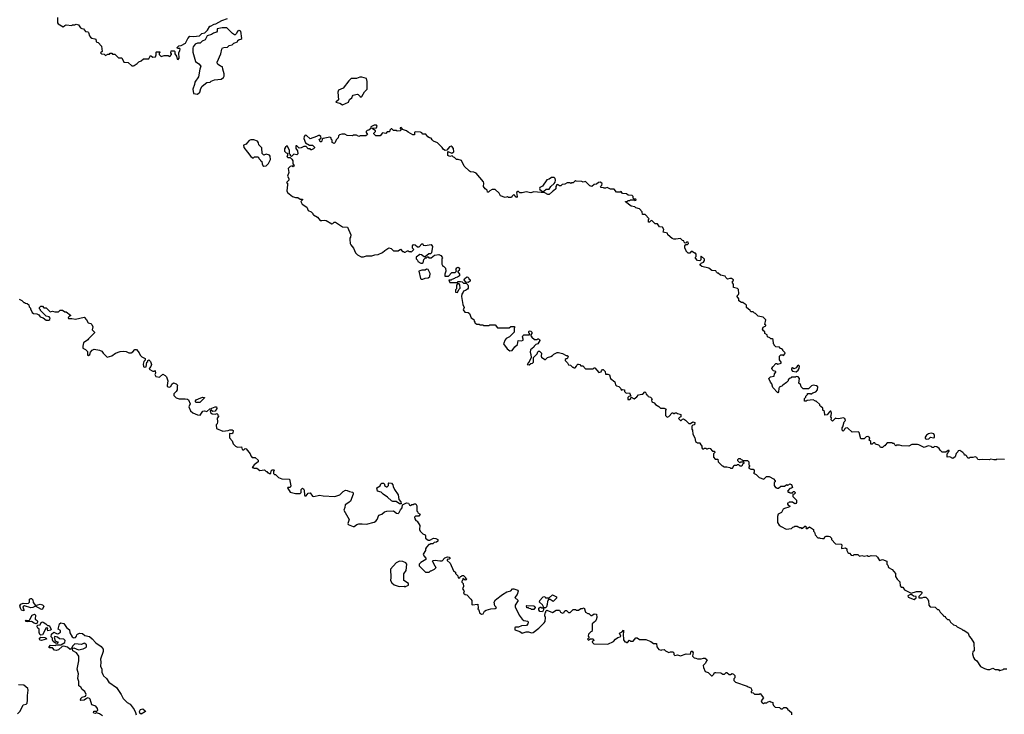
# Model space of a CAD drawing. Extents: x 2029826 to 2248070, y 228728 to 402406.
# Tile 186 of 256: x 2122271 to 2135032, y 344630 to 353636. Entities that reach past the tile are written whole.
import ezdxf

# ---------------------------------------------------------------- set-up
doc = ezdxf.new("R2010")
doc.units = 0

msp = doc.modelspace()

# ---------------------------------------------------------------- linework, layer by layer
at = {"layer": '0CON10XD'}
for points in [[(2122760, 353665), (2122760, 353595), (2122771, 353581), (2122835, 353542), (2122855, 353560), (2122875, 353568), (2122945, 353560), (2122955, 353570), (2122985, 353570), (2123005, 353578), (2123035, 353568), (2123061, 353531), (2123075, 353520), (2123098, 353518), (2123122, 353482), (2123155, 353478), (2123165, 353470), (2123178, 353428), (2123191, 353411), (2123208, 353398), (2123245, 353388), (2123260, 353385), (2123262, 353352), (2123272, 353342), (2123288, 353338), (2123332, 353292), (2123340, 353225), (2123320, 353205), (2123332, 353192), (2123365, 353190), (2123385, 353172), (2123413, 353187), (2123435, 353190), (2123445, 353200), (2123465, 353200), (2123475, 353190), (2123505, 353190), (2123553, 353143), (2123595, 353140), (2123620, 353085), (2123675, 353082), (2123725, 353038), (2123745, 353037)], [(2123745, 353037), (2123755, 353042), (2123793, 353067), (2123815, 353090), (2123845, 353100), (2123875, 353130), (2123945, 353130), (2123965, 353170), (2123995, 353150), (2124030, 353155), (2124042, 353178), (2124040, 353215), (2124045, 353220), (2124085, 353220), (2124090, 353215), (2124080, 353205), (2124080, 353185), (2124105, 353160), (2124145, 353172), (2124195, 353170), (2124202, 353162), (2124215, 353160), (2124240, 353185), (2124240, 353195), (2124230, 353205), (2124235, 353230), (2124275, 353230), (2124280, 353225), (2124280, 353195), (2124302, 353162), (2124310, 353125), (2124325, 353120), (2124337, 353135), (2124332, 353205), (2124348, 353235), (2124350, 353255), (2124345, 353260), (2124315, 353260), (2124310, 353275), (2124333, 353297), (2124365, 353300), (2124418, 353332), (2124449, 353391), (2124475, 353420), (2124525, 353418), (2124600, 353425), (2124630, 353455), (2124670, 353465), (2124705, 353500), (2124735, 353550), (2124745, 353550), (2124793, 353577), (2124815, 353580), (2124893, 353627), (2124965, 353652)], [(2124575, 352672), (2124606, 352694), (2124619, 352745), (2124636, 352774), (2124695, 352820), (2124740, 352825), (2124752, 352838), (2124796, 352854), (2124884, 352866), (2124912, 352885), (2124922, 352905), (2124922, 352935), (2124902, 352995), (2124900, 353025), (2124875, 353032), (2124845, 353053), (2124834, 353065), (2124829, 353085), (2124880, 353195), (2124893, 353255), (2124901, 353269), (2124915, 353276), (2124965, 353278), (2124985, 353300), (2125025, 353310), (2125045, 353332), (2125095, 353350), (2125100, 353365), (2125115, 353380), (2125138, 353382), (2125148, 353392), (2125138, 353488), (2125125, 353490), (2125115, 353500), (2125108, 353492), (2125092, 353488), (2125080, 353455), (2125065, 353440), (2125055, 353440), (2125030, 353455), (2124955, 353530), (2124895, 353532), (2124832, 353518), (2124830, 353485), (2124820, 353475), (2124785, 353462), (2124755, 353443), (2124700, 353425), (2124677, 353373), (2124635, 353358), (2124608, 353332), (2124575, 353331), (2124545, 353317), (2124520, 353285), (2124513, 353265), (2124514, 353214), (2124548, 353095), (2124595, 353063), (2124617, 353035), (2124607, 352995), (2124590, 352895), (2124540, 352825), (2124538, 352795), (2124514, 352735), (2124525, 352678), (2124575, 352672)], [(2126455, 352533), (2126533, 352567), (2126547, 352603), (2126575, 352622), (2126584, 352646), (2126595, 352657), (2126645, 352671), (2126659, 352665), (2126685, 352638), (2126695, 352632), (2126705, 352638), (2126739, 352701), (2126774, 352735), (2126776, 352835), (2126765, 352872), (2126705, 352892), (2126678, 352892), (2126635, 352873), (2126565, 352872), (2126538, 352845), (2126465, 352748), (2126405, 352722), (2126394, 352695), (2126402, 352598), (2126370, 352565), (2126422, 352552), (2126455, 352533)], [(2131098, 350472), (2131102, 350478), (2131135, 350490), (2131148, 350515), (2131145, 350530), (2131105, 350570), (2131100, 350565), (2131098, 350522), (2131085, 350510), (2131055, 350512), (2131030, 350545), (2131030, 350555), (2131040, 350565), (2131040, 350595), (2131028, 350608), (2131015, 350610), (2130985, 350630), (2130975, 350630), (2130955, 350610), (2130935, 350610), (2130910, 350635), (2130910, 350645), (2130893, 350673), (2130890, 350705), (2130905, 350720), (2130925, 350720), (2130940, 350735), (2130935, 350750), (2130915, 350750), (2130908, 350742), (2130895, 350740), (2130882, 350752), (2130878, 350768), (2130862, 350772), (2130835, 350800), (2130775, 350788), (2130748, 350788), (2130725, 350800), (2130670, 350845), (2130665, 350870), (2130612, 350882), (2130618, 350915), (2130600, 350945), (2130562, 350952), (2130535, 350990), (2130505, 350990), (2130465, 351030), (2130452, 351028), (2130435, 351010), (2130422, 351012), (2130420, 351045), (2130430, 351055), (2130378, 351108), (2130342, 351112), (2130340, 351145), (2130302, 351182), (2130258, 351198), (2130245, 351210), (2130195, 351220), (2130122, 351272), (2130123, 351277), (2130145, 351280), (2130155, 351290), (2130175, 351290), (2130185, 351300), (2130235, 351300), (2130245, 351290), (2130260, 351295), (2130258, 351308), (2130235, 351310), (2130222, 351322), (2130220, 351345), (2130208, 351358), (2130155, 351360), (2130135, 351380), (2130085, 351382), (2130065, 351410), (2130055, 351400), (2130005, 351400), (2129977, 351437), (2129928, 351438), (2129885, 351460), (2129865, 351450), (2129845, 351450), (2129837, 351457), (2129805, 351462), (2129800, 351475), (2129815, 351490), (2129818, 351508), (2129816, 351516), (2129795, 351528), (2129774, 351526), (2129747, 351503), (2129715, 351498), (2129685, 351472), (2129661, 351481), (2129606, 351536), (2129575, 351530), (2129555, 351538), (2129485, 351540), (2129475, 351550), (2129445, 351520), (2129425, 351520), (2129415, 351510), (2129405, 351520), (2129365, 351520), (2129337, 351503), (2129303, 351497), (2129285, 351480), (2129265, 351480), (2129252, 351492), (2129245, 351500), (2129230, 351495), (2129230, 351485), (2129220, 351475), (2129218, 351442), (2129190, 351415), (2129175, 351410), (2129135, 351370), (2129115, 351370), (2129075, 351392), (2128935, 351402), (2128895, 351392), (2128835, 351402), (2128785, 351390), (2128755, 351390), (2128735, 351410), (2128725, 351410), (2128710, 351395), (2128720, 351345), (2128708, 351332), (2128692, 351342), (2128688, 351358), (2128675, 351370), (2128650, 351345), (2128645, 351330), (2128605, 351330), (2128595, 351340), (2128565, 351330), (2128502, 351352), (2128486, 351386), (2128435, 351432), (2128395, 351432), (2128362, 351418), (2128345, 351400), (2128335, 351400), (2128330, 351425), (2128304, 351444), (2128280, 351475), (2128288, 351515), (2128280, 351535), (2128188, 351645), (2128155, 351660), (2128115, 351662), (2128100, 351670), (2128030, 351735), (2127995, 351810), (2127955, 351822), (2127933, 351823), (2127908, 351848), (2127892, 351852), (2127875, 351870), (2127847, 351863), (2127822, 351875), (2127822, 351928), (2127873, 351907), (2127897, 351923), (2127893, 351965), (2127878, 351988), (2127865, 351994), (2127843, 351987), (2127808, 351942), (2127785, 351940), (2127764, 351954), (2127748, 351978), (2127685, 352040), (2127635, 352060), (2127615, 352080), (2127605, 352100), (2127583, 352103), (2127560, 352115), (2127535, 352150), (2127495, 352150), (2127485, 352170), (2127465, 352178), (2127398, 352182), (2127388, 352172), (2127388, 352142), (2127365, 352143), (2127307, 352177), (2127286, 352196), (2127232, 352212), (2127230, 352225), (2127215, 352240), (2127200, 352235), (2127200, 352225), (2127210, 352215), (2127207, 352193), (2127165, 352190), (2127155, 352200), (2127115, 352200), (2127095, 352220), (2127085, 352220), (2127070, 352205), (2127065, 352180), (2127035, 352180), (2127015, 352160), (2126975, 352170), (2126945, 352130), (2126885, 352130), (2126860, 352155), (2126862, 352165), (2126882, 352185), (2126882, 352195), (2126840, 352225), (2126845, 352230), (2126895, 352232), (2126902, 352255), (2126895, 352267), (2126865, 352270), (2126820, 352245), (2126820, 352225), (2126798, 352202), (2126773, 352197), (2126762, 352188), (2126760, 352175), (2126780, 352145), (2126755, 352130), (2126685, 352130), (2126665, 352122), (2126635, 352140), (2126595, 352140), (2126585, 352130), (2126515, 352132), (2126485, 352150), (2126445, 352150), (2126418, 352142), (2126402, 352128), (2126398, 352102), (2126372, 352078), (2126360, 352045), (2126345, 352032), (2126322, 352042), (2126320, 352075), (2126310, 352085), (2126310, 352105), (2126292, 352112), (2126203, 352097), (2126190, 352085), (2126188, 352062), (2126178, 352052), (2126165, 352050), (2126154, 352085), (2126169, 352091), (2126180, 352105), (2126172, 352122), (2126156, 352136), (2126145, 352136), (2126119, 352121), (2126035, 352092), (2125990, 352135), (2125973, 352137), (2125958, 352122), (2125952, 352095), (2125975, 352040), (2126028, 352008), (2126067, 352007), (2126090, 351985), (2126090, 351975), (2126078, 351962), (2126055, 351950), (2126045, 351950), (2126035, 351960), (2126005, 351960), (2125995, 351980), (2125985, 351990), (2125955, 351990), (2125917, 351973), (2125895, 351970), (2125865, 352000), (2125852, 351998), (2125850, 351965), (2125870, 351935), (2125878, 351895), (2125865, 351882), (2125825, 351890), (2125795, 351860), (2125782, 351872), (2125780, 351885), (2125770, 351895), (2125770, 351945), (2125738, 351998), (2125717, 351983), (2125705, 351960), (2125703, 351933), (2125725, 351910), (2125740, 351905), (2125740, 351875), (2125732, 351862), (2125745, 351850), (2125775, 351850), (2125798, 351828), (2125810, 351805), (2125810, 351765), (2125830, 351745), (2125815, 351730), (2125805, 351740), (2125778, 351732), (2125750, 351705), (2125760, 351655), (2125742, 351605), (2125760, 351575), (2125760, 351555), (2125730, 351525), (2125740, 351515), (2125742, 351495), (2125732, 351415), (2125742, 351395), (2125805, 351343), (2125845, 351330), (2125875, 351330), (2125905, 351310), (2125938, 351308), (2125938, 351302), (2125913, 351277), (2125930, 351245), (2125993, 351203), (2126011, 351161), (2126050, 351145), (2126070, 351125), (2126070, 351115), (2126080, 351105), (2126130, 351075), (2126164, 351034), (2126185, 351030), (2126215, 351037), (2126245, 351030), (2126315, 350990), (2126328, 350992), (2126345, 351010), (2126365, 351010), (2126455, 350952), (2126520, 350945), (2126562, 350845), (2126560, 350815), (2126550, 350805), (2126548, 350785), (2126552, 350735), (2126562, 350715), (2126598, 350675), (2126622, 350615), (2126649, 350589), (2126697, 350563), (2126725, 350562), (2126765, 350572), (2126835, 350572), (2126875, 350588), (2126915, 350592), (2126975, 350618), (2127002, 350645), (2127055, 350677), (2127085, 350670), (2127115, 350640), (2127175, 350640), (2127205, 350660), (2127232, 350632), (2127245, 350630), (2127255, 350620), (2127265, 350620), (2127295, 350640), (2127305, 350640), (2127315, 350630), (2127335, 350630), (2127345, 350620), (2127380, 350655), (2127360, 350675), (2127360, 350705), (2127375, 350720), (2127397, 350717), (2127425, 350690), (2127448, 350692), (2127485, 350730), (2127498, 350728), (2127502, 350712), (2127525, 350708), (2127605, 350720), (2127622, 350695), (2127610, 350615), (2127595, 350600), (2127575, 350600), (2127525, 350560), (2127515, 350560), (2127477, 350587), (2127455, 350590), (2127410, 350555), (2127410, 350535), (2127428, 350518), (2127432, 350502), (2127468, 350478), (2127492, 350478), (2127500, 350485), (2127510, 350525), (2127532, 350548), (2127545, 350550), (2127555, 350560), (2127565, 350560), (2127575, 350550), (2127605, 350550), (2127648, 350582), (2127705, 350592), (2127729, 350579), (2127747, 350557), (2127750, 350545), (2127740, 350535), (2127742, 350465), (2127755, 350440), (2127765, 350440), (2127790, 350415), (2127792, 350375), (2127780, 350335), (2127782, 350312), (2127828, 350312), (2127872, 350358), (2127915, 350360), (2127928, 350372), (2127930, 350385), (2127922, 350395), (2127935, 350418), (2127955, 350428), (2127972, 350415), (2127967, 350383), (2127950, 350375), (2127950, 350365), (2127972, 350335), (2127970, 350315), (2127945, 350298), (2127915, 350290), (2127908, 350282), (2127872, 350268), (2127865, 350260), (2127832, 350258), (2127840, 350235), (2127845, 350230), (2127945, 350230), (2127955, 350240), (2127985, 350242)], [(2125437, 351737), (2125465, 351742), (2125495, 351770), (2125508, 351795), (2125520, 351825), (2125517, 351867), (2125507, 351877), (2125465, 351890), (2125435, 351880), (2125412, 351902), (2125410, 351975), (2125370, 352015), (2125367, 352037), (2125355, 352060), (2125305, 352078), (2125265, 352077), (2125245, 352068), (2125214, 352036), (2125205, 352020), (2125172, 352008), (2125175, 351980), (2125225, 351920), (2125265, 351860), (2125295, 351842), (2125313, 351857), (2125358, 351858), (2125370, 351845), (2125370, 351835), (2125390, 351815), (2125390, 351805), (2125410, 351795), (2125412, 351765), (2125422, 351745), (2125437, 351737)], [(2129045, 351408), (2129065, 351412), (2129095, 351439), (2129135, 351437), (2129155, 351472), (2129199, 351511), (2129210, 351530), (2129214, 351555), (2129210, 351575), (2129198, 351588), (2129165, 351591), (2129135, 351568), (2129101, 351559), (2129045, 351477), (2129011, 351459), (2129008, 351445), (2129012, 351435), (2129045, 351408)], [(2127475, 350272), (2127495, 350273), (2127525, 350286), (2127565, 350288), (2127588, 350305), (2127593, 350343), (2127565, 350398), (2127545, 350402), (2127525, 350388), (2127485, 350388), (2127442, 350375), (2127465, 350280), (2127475, 350272)], [(2135035, 347932), (2134935, 347938), (2134925, 347930), (2134895, 347930), (2134855, 347940), (2134835, 347930), (2134745, 347932), (2134715, 347928), (2134690, 347935), (2134675, 347960), (2134655, 347968), (2134625, 347960), (2134585, 347960), (2134575, 347950), (2134565, 347950), (2134550, 347965), (2134548, 347978), (2134535, 347990), (2134515, 347990), (2134510, 348005), (2134493, 348023), (2134455, 348050), (2134432, 348048), (2134430, 348035), (2134408, 348012), (2134395, 347970), (2134365, 347948), (2134325, 347970), (2134290, 347965), (2134290, 348005), (2134300, 348015), (2134302, 348028), (2134318, 348042), (2134315, 348050), (2134305, 348050), (2134272, 348028), (2134225, 348030), (2134200, 348055), (2134188, 348078), (2134157, 348097), (2134125, 348100), (2134115, 348090), (2134095, 348090), (2134085, 348100), (2134045, 348110), (2133995, 348090), (2133922, 348122), (2133905, 348128), (2133835, 348130), (2133795, 348108), (2133705, 348110), (2133675, 348120), (2133635, 348120), (2133625, 348110), (2133612, 348122), (2133605, 348140), (2133585, 348140), (2133575, 348150), (2133515, 348150), (2133490, 348125), (2133485, 348110), (2133475, 348110), (2133455, 348090), (2133425, 348090), (2133420, 348105), (2133405, 348120), (2133362, 348132), (2133355, 348150), (2133335, 348150), (2133318, 348132), (2133302, 348132), (2133300, 348165), (2133280, 348185), (2133290, 348215), (2133265, 348230), (2133242, 348228), (2133215, 348200), (2133172, 348202), (2133152, 348282), (2133142, 348292), (2133058, 348288), (2133005, 348340), (2132995, 348342), (2132972, 348338), (2132960, 348325), (2132958, 348312), (2132942, 348302), (2132930, 348315), (2132930, 348345), (2132940, 348355), (2132958, 348422), (2132972, 348438), (2132963, 348463), (2132945, 348472), (2132885, 348460), (2132853, 348463), (2132845, 348470), (2132805, 348432), (2132788, 348448), (2132790, 348475), (2132780, 348495), (2132787, 348503), (2132792, 348535), (2132785, 348560), (2132775, 348560), (2132762, 348548), (2132738, 348512), (2132705, 348510), (2132700, 348555), (2132680, 348575), (2132678, 348598), (2132652, 348622), (2132640, 348635), (2132640, 348645), (2132595, 348690), (2132585, 348690), (2132555, 348708), (2132475, 348700), (2132465, 348690), (2132442, 348692), (2132440, 348725), (2132458, 348742), (2132460, 348755), (2132480, 348775), (2132482, 348788), (2132515, 348788), (2132525, 348780), (2132552, 348798), (2132591, 348809), (2132612, 348835), (2132614, 348874), (2132597, 348887), (2132554, 348896), (2132532, 348888), (2132495, 348850), (2132425, 348850), (2132400, 348875), (2132390, 348905), (2132370, 348925), (2132378, 348985), (2132360, 349005), (2132335, 349010), (2132325, 349000), (2132275, 349000), (2132268, 348992), (2132255, 348990), (2132230, 348965), (2132230, 348955), (2132209, 348931), (2132161, 348899), (2132147, 348883), (2132115, 348870), (2132108, 348855), (2132107, 348813), (2132095, 348800), (2132030, 348865), (2132020, 348915), (2132000, 348935), (2131980, 348985), (2132003, 349007), (2132048, 349012), (2132052, 349045), (2132070, 349065), (2132070, 349075), (2132040, 349085), (2132022, 349102), (2132020, 349115), (2132030, 349135), (2132072, 349178), (2132085, 349180), (2132095, 349170), (2132138, 349182), (2132140, 349195), (2132120, 349225), (2132118, 349272), (2132135, 349290), (2132155, 349290), (2132168, 349282), (2132188, 349302), (2132190, 349315), (2132160, 349345), (2132160, 349355), (2132145, 349370), (2132132, 349372), (2132118, 349388), (2132070, 349395), (2132050, 349415), (2132050, 349425), (2132040, 349435), (2132038, 349488), (2132025, 349500), (2132005, 349500), (2131995, 349510), (2131962, 349522), (2131958, 349548), (2131930, 349565), (2131928, 349588), (2131911, 349601), (2131898, 349625), (2131905, 349650), (2131940, 349665), (2131940, 349675), (2131930, 349685), (2131940, 349745), (2131928, 349758), (2131905, 349780), (2131842, 349792), (2131808, 349828), (2131792, 349832), (2131778, 349848), (2131745, 349850), (2131740, 349865), (2131690, 349905), (2131690, 349935), (2131678, 349948), (2131665, 349950), (2131645, 349970), (2131625, 349970), (2131592, 349992), (2131590, 350015), (2131570, 350045), (2131570, 350055), (2131587, 350073), (2131590, 350085), (2131587, 350137), (2131572, 350152), (2131522, 350162), (2131520, 350205), (2131510, 350225), (2131510, 350245), (2131520, 350255), (2131520, 350265), (2131495, 350282), (2131475, 350282), (2131445, 350270), (2131422, 350292), (2131415, 350310), (2131355, 350322), (2131325, 350350), (2131315, 350350), (2131302, 350362), (2131295, 350380), (2131243, 350383), (2131202, 350412), (2131110, 350435), (2131092, 350455), (2131090, 350465), (2131098, 350472)], [(2128085, 350230), (2128052, 350232), (2128033, 350263), (2128035, 350278), (2128065, 350300), (2128078, 350298), (2128090, 350285), (2128090, 350275), (2128110, 350265), (2128110, 350245), (2128085, 350230)], [(2127945, 350100), (2127962, 350138), (2127980, 350155), (2127977, 350197), (2127965, 350210), (2127945, 350210), (2127930, 350195), (2127930, 350145), (2127920, 350135), (2127920, 350105), (2127945, 350100)], [(2127985, 350242), (2128007, 350237), (2128025, 350220), (2128058, 350218), (2128078, 350198), (2128083, 350185), (2128083, 350157), (2128075, 350140), (2128047, 350123), (2128022, 350118), (2128020, 350105), (2128001, 350079), (2127996, 350045), (2128004, 349994), (2128013, 349943), (2128030, 349905), (2128020, 349875), (2128042, 349842), (2128085, 349840), (2128100, 349825), (2128122, 349772), (2128158, 349748), (2128160, 349725), (2128170, 349715), (2128170, 349705), (2128195, 349690), (2128225, 349690), (2128235, 349680), (2128275, 349680), (2128285, 349670), (2128355, 349670), (2128365, 349680), (2128435, 349680), (2128465, 349640), (2128615, 349640), (2128635, 349660), (2128678, 349658), (2128690, 349645), (2128680, 349635), (2128680, 349585), (2128618, 349525), (2128576, 349504), (2128561, 349485), (2128541, 349435), (2128587, 349367), (2128625, 349344), (2128655, 349348), (2128688, 349395), (2128722, 349425), (2128732, 349478), (2128775, 349472), (2128795, 349480), (2128797, 349495), (2128788, 349525), (2128792, 349538), (2128805, 349548), (2128878, 349552), (2128880, 349565), (2128870, 349575), (2128870, 349595), (2128875, 349600), (2128897, 349597), (2128908, 349585), (2128908, 349565), (2128890, 349545), (2128908, 349518), (2128945, 349490), (2128975, 349490), (2128985, 349500), (2128995, 349500), (2129008, 349488), (2129010, 349475), (2128986, 349434), (2128960, 349425), (2128940, 349405), (2128935, 349390), (2128893, 349357), (2128888, 349325), (2128897, 349295), (2128898, 349255), (2128868, 349192), (2128860, 349185), (2128858, 349172), (2128850, 349165), (2128875, 349160), (2128895, 349180), (2128918, 349182), (2128930, 349195), (2128930, 349255), (2128947, 349273), (2128976, 349304), (2128985, 349330), (2128995, 349338), (2129007, 349337), (2129032, 349312), (2129030, 349275), (2129035, 349260), (2129075, 349230), (2129085, 349230), (2129112, 349258), (2129155, 349270), (2129175, 349280), (2129195, 349300), (2129235, 349320), (2129255, 349320), (2129307, 349307), (2129355, 349280), (2129365, 349280), (2129380, 349265), (2129365, 349240), (2129355, 349240), (2129342, 349228), (2129340, 349215), (2129370, 349185), (2129382, 349162), (2129408, 349158), (2129435, 349130), (2129445, 349130), (2129455, 349120), (2129468, 349122), (2129488, 349142), (2129490, 349155), (2129505, 349170), (2129515, 349170), (2129530, 349165), (2129545, 349150), (2129568, 349148), (2129605, 349110), (2129705, 349110), (2129715, 349120), (2129725, 349120), (2129775, 349062), (2129808, 349072), (2129810, 349085), (2129825, 349100), (2129835, 349100), (2129860, 349075), (2129862, 349042), (2129895, 349040), (2129915, 349030), (2129930, 348985), (2129985, 348940), (2129992, 348902), (2130005, 348890), (2130038, 348878), (2130058, 348858), (2130060, 348845), (2130072, 348832), (2130085, 348840), (2130108, 348838), (2130110, 348815), (2130133, 348793), (2130175, 348800), (2130190, 348755), (2130165, 348750), (2130152, 348738), (2130152, 348712), (2130175, 348710), (2130190, 348725), (2130195, 348740), (2130235, 348718), (2130270, 348745), (2130289, 348771), (2130335, 348782), (2130345, 348780), (2130375, 348810), (2130388, 348798), (2130392, 348782), (2130408, 348768), (2130415, 348750), (2130445, 348740), (2130468, 348718), (2130460, 348705), (2130462, 348682), (2130495, 348670), (2130510, 348645), (2130555, 348620), (2130575, 348600), (2130625, 348600), (2130648, 348588), (2130640, 348575), (2130640, 348505), (2130662, 348482), (2130685, 348490), (2130725, 348540), (2130735, 348540), (2130745, 348530), (2130755, 348530), (2130765, 348540), (2130785, 348540), (2130798, 348528), (2130828, 348522), (2130840, 348515), (2130840, 348485), (2130822, 348478), (2130810, 348465), (2130835, 348440), (2130845, 348440), (2130862, 348458), (2130875, 348460), (2130900, 348445), (2130945, 348400), (2130965, 348400), (2130995, 348422), (2131020, 348415), (2131018, 348382), (2130995, 348380), (2130980, 348365), (2130980, 348325), (2130990, 348315), (2130993, 348263), (2131020, 348215), (2131030, 348165), (2131055, 348150), (2131085, 348150), (2131090, 348145), (2131090, 348135), (2131110, 348105), (2131110, 348085), (2131122, 348072), (2131135, 348070), (2131145, 348080), (2131165, 348080), (2131172, 348072), (2131185, 348070), (2131192, 348078), (2131205, 348080), (2131220, 348075), (2131252, 348042), (2131275, 348040), (2131280, 348025), (2131263, 348007), (2131263, 347963), (2131285, 347940), (2131318, 347938), (2131322, 347902), (2131375, 347850), (2131385, 347850), (2131395, 347840), (2131435, 347840), (2131475, 347830), (2131485, 347820), (2131508, 347822), (2131532, 347858), (2131565, 347860), (2131575, 347870), (2131588, 347868), (2131605, 347850), (2131625, 347850), (2131638, 347862), (2131642, 347878), (2131658, 347882), (2131660, 347895), (2131655, 347900), (2131615, 347900), (2131602, 347892), (2131580, 347915), (2131580, 347935), (2131593, 347947), (2131607, 347947), (2131622, 347932), (2131635, 347930), (2131645, 347920), (2131705, 347920), (2131720, 347905), (2131720, 347865), (2131730, 347855), (2131730, 347845), (2131720, 347835), (2131722, 347822), (2131745, 347808), (2131775, 347808), (2131788, 347798), (2131790, 347765), (2131780, 347755), (2131815, 347740), (2131855, 347700), (2131915, 347680), (2131948, 347712), (2131985, 347712), (2132040, 347685), (2132060, 347655), (2132060, 347645), (2132050, 347635), (2132050, 347595), (2132065, 347570), (2132075, 347570), (2132085, 347560), (2132105, 347560), (2132135, 347590), (2132185, 347590), (2132215, 347610), (2132225, 347600), (2132255, 347620), (2132262, 347612), (2132275, 347610), (2132288, 347572), (2132275, 347560), (2132252, 347558), (2132220, 347525), (2132232, 347512), (2132245, 347510), (2132255, 347500), (2132285, 347500), (2132295, 347520), (2132308, 347518), (2132320, 347505), (2132320, 347495), (2132308, 347482), (2132292, 347478), (2132290, 347455), (2132340, 347405), (2132340, 347375), (2132328, 347362), (2132315, 347360), (2132285, 347380), (2132245, 347380), (2132238, 347372), (2132222, 347368), (2132220, 347355), (2132232, 347342), (2132248, 347338), (2132250, 347325), (2132240, 347315), (2132185, 347300), (2132165, 347288), (2132143, 347247), (2132102, 347225), (2132092, 347195), (2132092, 347115), (2132114, 347084), (2132140, 347065), (2132205, 347030), (2132275, 347040), (2132292, 347058), (2132305, 347060), (2132315, 347070), (2132345, 347070), (2132355, 347060), (2132365, 347060), (2132375, 347050), (2132395, 347050), (2132405, 347040), (2132418, 347042), (2132445, 347070), (2132455, 347070), (2132468, 347058), (2132460, 347045), (2132465, 347040), (2132475, 347040), (2132505, 347060), (2132560, 347025), (2132560, 347005), (2132572, 346992), (2132580, 346955), (2132615, 346920), (2132635, 346920), (2132645, 346912), (2132675, 346908), (2132695, 346910), (2132705, 346930), (2132725, 346938), (2132755, 346940), (2132770, 346935), (2132790, 346915), (2132790, 346895), (2132842, 346842), (2132918, 346838), (2132928, 346828), (2132920, 346785), (2132925, 346780), (2132975, 346790), (2132990, 346775), (2132990, 346755), (2133005, 346730), (2133015, 346720), (2133025, 346720), (2133045, 346692), (2133075, 346690), (2133085, 346700), (2133115, 346702), (2133135, 346700), (2133155, 346682), (2133185, 346690), (2133215, 346682), (2133255, 346690), (2133265, 346680), (2133285, 346680), (2133305, 346690), (2133370, 346685), (2133388, 346668), (2133412, 346622), (2133455, 346636), (2133510, 346615), (2133510, 346575), (2133520, 346565), (2133530, 346535), (2133578, 346508), (2133620, 346455), (2133622, 346415), (2133645, 346380), (2133678, 346348), (2133680, 346295), (2133695, 346280), (2133718, 346278), (2133740, 346245), (2133825, 346202), (2133895, 346222), (2133945, 346222), (2133955, 346220), (2133968, 346202), (2133922, 346158), (2133922, 346142), (2133965, 346138), (2133988, 346148), (2134015, 346150), (2134040, 346125), (2134040, 346115), (2134050, 346105), (2134052, 346045), (2134072, 346025), (2134135, 346020), (2134165, 345990), (2134185, 345990), (2134202, 345955), (2134240, 345915), (2134240, 345905), (2134265, 345900), (2134270, 345885), (2134295, 345860), (2134318, 345858), (2134334, 345824), (2134375, 345792), (2134405, 345780), (2134420, 345765), (2134480, 345735), (2134495, 345720), (2134505, 345720), (2134565, 345680), (2134578, 345645), (2134602, 345615), (2134638, 345555), (2134640, 345455), (2134622, 345438), (2134618, 345415), (2134632, 345365), (2134644, 345344), (2134675, 345322), (2134725, 345252), (2134775, 345222), (2134815, 345212), (2134845, 345213), (2134885, 345230), (2134915, 345212), (2134955, 345210), (2134965, 345200), (2134975, 345200), (2135015, 345210), (2135025, 345220), (2135065, 345220)], [(2122264, 350014), (2122300, 349995), (2122325, 349970), (2122335, 349970), (2122345, 349960), (2122368, 349958), (2122388, 349938), (2122392, 349912), (2122410, 349895), (2122410, 349885), (2122435, 349840), (2122450, 349825), (2122492, 349822), (2122518, 349808), (2122535, 349782), (2122575, 349772), (2122615, 349739), (2122650, 349740), (2122661, 349749), (2122667, 349767), (2122654, 349784), (2122614, 349794), (2122540, 349865), (2122540, 349875), (2122530, 349885), (2122530, 349905), (2122545, 349920), (2122565, 349920), (2122585, 349900), (2122615, 349900), (2122665, 349850), (2122695, 349858), (2122725, 349848), (2122775, 349850), (2122795, 349870), (2122825, 349870), (2122855, 349850), (2122875, 349850), (2122930, 349805), (2122930, 349795), (2122915, 349790), (2122900, 349775), (2122905, 349762), (2122945, 349762), (2122995, 349752), (2123105, 349778), (2123136, 349746), (2123160, 349705), (2123195, 349698), (2123208, 349685), (2123217, 349655), (2123212, 349615), (2123240, 349585), (2123240, 349575), (2123165, 349500), (2123156, 349484), (2123100, 349445), (2123090, 349405), (2123090, 349375), (2123125, 349358), (2123150, 349335), (2123150, 349285), (2123165, 349280), (2123180, 349295), (2123190, 349325), (2123211, 349349), (2123235, 349363), (2123305, 349350), (2123335, 349338), (2123355, 349310), (2123405, 349262), (2123465, 349277), (2123515, 349310), (2123575, 349332), (2123615, 349338), (2123652, 349332), (2123685, 349318), (2123715, 349318), (2123739, 349331), (2123765, 349360), (2123785, 349358), (2123820, 349315), (2123832, 349285), (2123854, 349264), (2123898, 349245), (2123897, 349223), (2123882, 349205), (2123871, 349169), (2123875, 349140), (2123885, 349130), (2123910, 349135), (2123920, 349195), (2123930, 349205), (2123930, 349215), (2123947, 349227), (2123968, 349205), (2123978, 349165), (2123972, 349138), (2123952, 349118), (2123950, 349105), (2123995, 349080), (2124015, 349080), (2124028, 349088), (2124030, 349055), (2124022, 349035), (2124035, 349010), (2124085, 349000), (2124125, 349040), (2124155, 349022), (2124172, 349005), (2124192, 348952), (2124181, 348895), (2124183, 348883), (2124195, 348874), (2124208, 348872), (2124229, 348881), (2124245, 348910), (2124263, 348927), (2124300, 348915), (2124320, 348895), (2124310, 348885), (2124310, 348835), (2124300, 348815), (2124270, 348785), (2124270, 348765), (2124300, 348735), (2124338, 348718), (2124415, 348721), (2124446, 348716), (2124458, 348708), (2124480, 348655), (2124462, 348615), (2124484, 348564), (2124515, 348538), (2124575, 348512), (2124611, 348509), (2124645, 348560), (2124665, 348563), (2124695, 348558), (2124735, 348590), (2124755, 348590), (2124762, 348598), (2124805, 348618), (2124820, 348615), (2124826, 348594), (2124805, 348560), (2124775, 348558), (2124755, 348570), (2124740, 348565), (2124742, 348545), (2124764, 348524), (2124808, 348522), (2124825, 348530), (2124838, 348518), (2124840, 348505), (2124850, 348495), (2124832, 348468), (2124836, 348424), (2124832, 348398), (2124818, 348382), (2124820, 348335), (2124905, 348303), (2124972, 348308), (2124995, 348318), (2125025, 348318), (2125039, 348309), (2125033, 348277), (2125022, 348268), (2124995, 348270), (2124990, 348265), (2124990, 348215), (2125027, 348177), (2125038, 348135), (2125070, 348105), (2125093, 348093), (2125147, 348097), (2125153, 348065), (2125165, 348059), (2125175, 348059), (2125195, 348078), (2125205, 348073), (2125257, 348007), (2125265, 347980), (2125285, 347960), (2125325, 347960), (2125360, 347925), (2125360, 347905), (2125310, 347865), (2125282, 347832), (2125295, 347830), (2125305, 347820), (2125345, 347820), (2125385, 347792), (2125445, 347800), (2125465, 347780), (2125475, 347780), (2125485, 347760), (2125495, 347760), (2125505, 347750), (2125528, 347752), (2125532, 347788), (2125545, 347800), (2125565, 347800), (2125570, 347795), (2125560, 347775), (2125562, 347752), (2125575, 347740), (2125585, 347740), (2125625, 347700), (2125667, 347683), (2125768, 347678), (2125786, 347594), (2125775, 347570), (2125745, 347570), (2125740, 347565), (2125775, 347512), (2125845, 347491), (2125905, 347493), (2125920, 347505), (2125918, 347545), (2125935, 347562), (2125948, 347555), (2125958, 347535), (2125962, 347472), (2125965, 347462), (2125985, 347462), (2126010, 347495), (2126035, 347500), (2126065, 347460), (2126085, 347452), (2126155, 347472), (2126205, 347463), (2126355, 347453), (2126420, 347475), (2126465, 347518), (2126495, 347537), (2126515, 347533), (2126545, 347518), (2126585, 347510), (2126592, 347502), (2126593, 347485), (2126557, 347395), (2126536, 347374), (2126490, 347345), (2126487, 347313), (2126470, 347275), (2126542, 347155), (2126526, 347105), (2126529, 347089), (2126595, 347063), (2126606, 347064), (2126640, 347090), (2126665, 347099), (2126711, 347101), (2126766, 347094), (2126865, 347120), (2126885, 347132), (2126904, 347155), (2126926, 347214), (2126963, 347227), (2127000, 347255), (2127030, 347265), (2127115, 347269), (2127155, 347239), (2127175, 347233), (2127188, 347245), (2127207, 347283), (2127230, 347305), (2127232, 347348), (2127285, 347373), (2127308, 347368), (2127325, 347340), (2127335, 347338), (2127355, 347350), (2127375, 347350), (2127385, 347360), (2127405, 347360), (2127420, 347335), (2127420, 347265), (2127428, 347258), (2127432, 347242), (2127460, 347225), (2127445, 347200), (2127402, 347198), (2127390, 347185), (2127392, 347165), (2127404, 347144), (2127423, 347133), (2127457, 347077), (2127452, 347025), (2127460, 347005), (2127495, 346972), (2127526, 346956), (2127532, 346945), (2127532, 346912), (2127565, 346888), (2127585, 346888), (2127635, 346912), (2127665, 346908), (2127690, 346895), (2127690, 346875), (2127675, 346860), (2127643, 346857), (2127625, 346840), (2127595, 346840), (2127585, 346830), (2127575, 346830), (2127542, 346798), (2127532, 346775), (2127532, 346755), (2127502, 346705), (2127508, 346685), (2127533, 346655), (2127533, 346635), (2127471, 346599), (2127450, 346575), (2127450, 346555), (2127532, 346472), (2127577, 346473), (2127595, 346490), (2127605, 346490), (2127647, 346513), (2127670, 346535), (2127655, 346550), (2127627, 346605), (2127622, 346615), (2127630, 346625), (2127655, 346630), (2127715, 346618), (2127745, 346620), (2127783, 346657), (2127815, 346670), (2127838, 346668), (2127848, 346652), (2127835, 346640), (2127812, 346638), (2127810, 346625), (2127848, 346588), (2127892, 346492), (2127920, 346475), (2127920, 346455), (2127950, 346425), (2127955, 346400), (2127975, 346400), (2127982, 346418), (2127995, 346420), (2128005, 346430), (2128025, 346430), (2128050, 346405), (2128050, 346395), (2128060, 346385), (2128058, 346372), (2128045, 346370), (2128015, 346390), (2128010, 346365), (2128000, 346355), (2128000, 346345), (2128020, 346325), (2128022, 346288), (2128010, 346255), (2128027, 346237), (2128030, 346225), (2128022, 346202), (2128043, 346183), (2128065, 346180), (2128120, 346125), (2128130, 346105), (2128130, 346055), (2128135, 346050), (2128208, 346058), (2128212, 346008), (2128210, 345995), (2128220, 345985), (2128230, 345945), (2128255, 345928), (2128276, 345934), (2128294, 345966), (2128315, 345982), (2128377, 345997), (2128435, 346000), (2128450, 346015), (2128430, 346035), (2128420, 346085), (2128438, 346115), (2128528, 346185), (2128585, 346220), (2128635, 346230), (2128660, 346255), (2128675, 346257), (2128725, 346240), (2128730, 346225), (2128717, 346183), (2128690, 346145), (2128730, 346105), (2128693, 346047), (2128693, 346023), (2128743, 345915), (2128784, 345864), (2128805, 345848), (2128855, 345838), (2128860, 345825), (2128857, 345803), (2128838, 345782), (2128774, 345776), (2128735, 345760), (2128695, 345758), (2128690, 345755), (2128690, 345725), (2128755, 345702), (2128785, 345683), (2128835, 345700), (2128865, 345700), (2128905, 345688), (2128925, 345690), (2128998, 345745), (2129070, 345815), (2129083, 345835), (2129087, 345885), (2129078, 345905), (2129080, 345945), (2129090, 345955), (2129092, 345968), (2129105, 345980), (2129175, 345950), (2129225, 345980), (2129265, 345980), (2129280, 345955), (2129305, 345940)], [(2132335, 349070), (2132359, 349091), (2132373, 349115), (2132377, 349145), (2132366, 349156), (2132350, 349150), (2132336, 349124), (2132325, 349117), (2132305, 349110), (2132285, 349120), (2132272, 349115), (2132272, 349095), (2132285, 349080), (2132335, 349070)], [(2124605, 348672), (2124555, 348673), (2124548, 348685), (2124550, 348695), (2124560, 348705), (2124618, 348732), (2124645, 348740), (2124668, 348738), (2124668, 348732), (2124605, 348672)], [(2134025, 348196), (2134055, 348201), (2134076, 348224), (2134113, 348213), (2134125, 348219), (2134129, 348245), (2134117, 348267), (2134085, 348273), (2134051, 348265), (2134022, 348248), (2134008, 348225), (2134008, 348205), (2134025, 348196)], [(2127195, 347358), (2127149, 347389), (2127105, 347391), (2127088, 347398), (2127038, 347445), (2126980, 347485), (2126955, 347512), (2126910, 347525), (2126898, 347565), (2126945, 347592), (2126953, 347617), (2126963, 347627), (2126988, 347628), (2127000, 347615), (2127000, 347595), (2127025, 347580), (2127035, 347580), (2127050, 347595), (2127050, 347625), (2127055, 347630), (2127090, 347625), (2127107, 347607), (2127110, 347585), (2127130, 347545), (2127177, 347477), (2127183, 347413), (2127210, 347385), (2127215, 347360), (2127195, 347358)], [(2127265, 346280), (2127272, 346288), (2127310, 346305), (2127308, 346328), (2127250, 346365), (2127248, 346452), (2127278, 346495), (2127288, 346575), (2127275, 346592), (2127235, 346613), (2127194, 346616), (2127150, 346595), (2127075, 346510), (2127082, 346405), (2127078, 346365), (2127094, 346334), (2127125, 346308), (2127188, 346288), (2127255, 346290), (2127265, 346280)], [(2122325, 345970), (2122295, 345980), (2122281, 346005), (2122272, 346035), (2122285, 346060), (2122315, 346072), (2122365, 346067), (2122385, 346072), (2122398, 346085), (2122398, 346122), (2122415, 346132), (2122425, 346132), (2122442, 346115), (2122448, 346078), (2122475, 346040), (2122535, 346056), (2122568, 346048), (2122582, 346032), (2122568, 345992), (2122555, 345990), (2122475, 346030), (2122440, 346015), (2122415, 346012), (2122335, 346038), (2122312, 346025), (2122327, 345985), (2122325, 345970)], [(2129045, 345960), (2129014, 345964), (2129000, 345985), (2129000, 346005), (2129015, 346020), (2129025, 346020), (2129035, 346010), (2129060, 346010), (2129060, 346025), (2129045, 346050), (2129008, 346085), (2129012, 346105), (2129047, 346145), (2129055, 346153), (2129075, 346157), (2129085, 346140), (2129135, 346140), (2129175, 346178), (2129230, 346155), (2129228, 346135), (2129185, 346093), (2129145, 346120), (2129122, 346118), (2129120, 346105), (2129110, 346095), (2129108, 346055), (2129097, 346023), (2129085, 346010), (2129060, 346010), (2129060, 345985), (2129045, 345960)], [(2133865, 346120), (2133888, 346142), (2133888, 346158), (2133855, 346160), (2133835, 346178), (2133815, 346182), (2133780, 346165), (2133785, 346150), (2133865, 346120)], [(2128935, 345990), (2128905, 345990), (2128897, 345997), (2128875, 346000), (2128865, 346010), (2128845, 346010), (2128840, 346035), (2128845, 346040), (2128935, 346038), (2128947, 346027), (2128950, 346015), (2128935, 345990)], [(2129305, 345940), (2129329, 345951), (2129333, 345967), (2129343, 345977), (2129357, 345977), (2129385, 345952), (2129405, 345952), (2129445, 345990), (2129475, 345990), (2129485, 345980), (2129515, 345980), (2129545, 346000), (2129565, 346000), (2129572, 346008), (2129585, 346010), (2129602, 345955), (2129635, 345938), (2129647, 345937), (2129672, 345912), (2129687, 345913), (2129718, 345932), (2129745, 345930), (2129750, 345885), (2129742, 345855), (2129733, 345837), (2129692, 345805), (2129692, 345725), (2129687, 345703), (2129675, 345700), (2129643, 345667), (2129640, 345645), (2129650, 345625), (2129630, 345605), (2129645, 345592), (2129665, 345610), (2129705, 345610), (2129710, 345585), (2129695, 345580), (2129690, 345565), (2129713, 345543), (2129895, 345538), (2129965, 345576), (2129993, 345605), (2130025, 345626), (2130052, 345635), (2130060, 345645), (2130045, 345680), (2130079, 345701), (2130095, 345720), (2130090, 345645), (2130098, 345625), (2130098, 345595), (2130115, 345570), (2130125, 345570), (2130135, 345560), (2130148, 345562), (2130175, 345590), (2130188, 345578), (2130222, 345578), (2130255, 345620), (2130275, 345620), (2130305, 345600), (2130385, 345602), (2130450, 345575), (2130485, 345548), (2130525, 345550), (2130528, 345505), (2130555, 345470), (2130585, 345460), (2130593, 345467), (2130622, 345472), (2130640, 345455), (2130685, 345432), (2130705, 345440), (2130735, 345440), (2130748, 345428), (2130750, 345405), (2130763, 345393), (2130795, 345400), (2130835, 345388), (2130908, 345412), (2130965, 345410), (2130975, 345448), (2130985, 345448), (2131000, 345425), (2130995, 345410), (2130990, 345385), (2131013, 345363), (2131035, 345360), (2131055, 345348), (2131102, 345348), (2131135, 345360), (2131155, 345358), (2131180, 345335), (2131170, 345325), (2131160, 345295), (2131130, 345265), (2131132, 345235), (2131154, 345184), (2131195, 345172), (2131235, 345130), (2131245, 345130), (2131265, 345150), (2131275, 345170), (2131295, 345172), (2131357, 345167), (2131385, 345150), (2131405, 345150), (2131425, 345170), (2131435, 345172), (2131468, 345148), (2131485, 345148), (2131505, 345158), (2131522, 345152), (2131538, 345135), (2131538, 345105), (2131528, 345092), (2131528, 345068), (2131550, 345045), (2131697, 344997), (2131710, 344985), (2131745, 344972), (2131757, 344957), (2131760, 344935), (2131750, 344925), (2131752, 344912), (2131775, 344910), (2131795, 344890), (2131855, 344890), (2131868, 344898), (2131910, 344845), (2131882, 344805), (2131883, 344793), (2131895, 344780), (2131912, 344772), (2131925, 344780), (2131955, 344780), (2131962, 344788), (2131995, 344800), (2132005, 344790), (2132030, 344785), (2132030, 344765), (2132040, 344745), (2132063, 344723), (2132117, 344717), (2132135, 344700), (2132155, 344700), (2132175, 344720), (2132205, 344720), (2132220, 344705), (2132220, 344695), (2132272, 344652), (2132272, 344625)], [(2122485, 345802), (2122460, 345810), (2122425, 345833), (2122375, 345828), (2122355, 345833), (2122348, 345845), (2122355, 345852), (2122385, 345846), (2122398, 345852), (2122434, 345916), (2122465, 345930), (2122477, 345915), (2122472, 345865), (2122498, 345848), (2122504, 345835), (2122499, 345811), (2122485, 345802)], [(2122545, 345658), (2122534, 345664), (2122522, 345692), (2122524, 345734), (2122505, 345747), (2122496, 345765), (2122500, 345785), (2122535, 345788), (2122551, 345819), (2122565, 345827), (2122576, 345826), (2122610, 345805), (2122632, 345782), (2122655, 345780), (2122678, 345735), (2122675, 345720), (2122635, 345714), (2122630, 345735), (2122638, 345748), (2122615, 345750), (2122565, 345662), (2122545, 345658)], [(2123345, 344611), (2123305, 344638), (2123265, 344650), (2123255, 344642), (2123234, 344644), (2123228, 344655), (2123231, 344669), (2123271, 344669), (2123283, 344685), (2123281, 344705), (2123257, 344735), (2123205, 344752), (2123186, 344825), (2123175, 344836), (2123155, 344844), (2123135, 344837), (2123105, 344814), (2123065, 344808), (2123058, 344815), (2123063, 344835), (2123079, 344851), (2123126, 344864), (2123131, 344885), (2123116, 344926), (2123081, 344951), (2123065, 344980), (2123038, 344998), (2123036, 345056), (2123024, 345095), (2123033, 345155), (2123014, 345215), (2123038, 345322), (2123038, 345385), (2123006, 345426), (2122960, 345455), (2122957, 345473), (2122962, 345488), (2122975, 345490), (2123035, 345466), (2123095, 345481), (2123130, 345495), (2123138, 345505), (2123135, 345530), (2123115, 345550), (2123105, 345552), (2123073, 345537), (2122988, 345542), (2122961, 345519), (2122940, 345480), (2122925, 345472), (2122892, 345502), (2122845, 345514), (2122821, 345509), (2122775, 345468), (2122745, 345456), (2122723, 345463), (2122695, 345492), (2122655, 345490), (2122652, 345505), (2122670, 345525), (2122735, 345522), (2122745, 345530), (2122805, 345530), (2122858, 345562), (2122859, 345589), (2122845, 345603), (2122785, 345608), (2122762, 345632), (2122725, 345640), (2122718, 345625), (2122732, 345582), (2122755, 345568), (2122765, 345570), (2122770, 345565), (2122755, 345550), (2122735, 345552), (2122703, 345575), (2122696, 345595), (2122697, 345617), (2122681, 345635), (2122685, 345668), (2122713, 345697), (2122755, 345672), (2122775, 345678), (2122798, 345695), (2122802, 345715), (2122770, 345735), (2122788, 345805), (2122805, 345816), (2122845, 345809), (2122876, 345756), (2122918, 345725), (2122922, 345685), (2122953, 345635), (2122965, 345627), (2122975, 345622), (2122994, 345626), (2123008, 345642), (2123011, 345659), (2123020, 345670), (2123045, 345684), (2123087, 345677), (2123115, 345650), (2123178, 345638), (2123209, 345609), (2123258, 345558), (2123328, 345508), (2123352, 345475), (2123352, 345445), (2123317, 345345), (2123322, 345305), (2123319, 345255), (2123337, 345216), (2123336, 345175), (2123347, 345147), (2123359, 345129), (2123396, 345096), (2123427, 345045), (2123527, 344977), (2123588, 344888), (2123614, 344834), (2123664, 344784), (2123705, 344762), (2123753, 344693), (2123774, 344654), (2123781, 344625)], [(2122555, 345586), (2122535, 345592), (2122522, 345605), (2122545, 345630), (2122595, 345628), (2122615, 345618), (2122618, 345605), (2122585, 345594), (2122555, 345586)], [(2122242, 344635), (2122278, 344672), (2122317, 344753), (2122355, 344762), (2122367, 344775), (2122374, 344815), (2122371, 344875), (2122383, 344945), (2122377, 344965), (2122326, 345006), (2122254, 345014)], [(2123845, 344633), (2123828, 344645), (2123824, 344666), (2123835, 344692), (2123865, 344702), (2123896, 344676), (2123900, 344665), (2123845, 344633)]]:
    msp.add_lwpolyline(points, dxfattribs=at)

doc.saveas('drawing.dxf')
